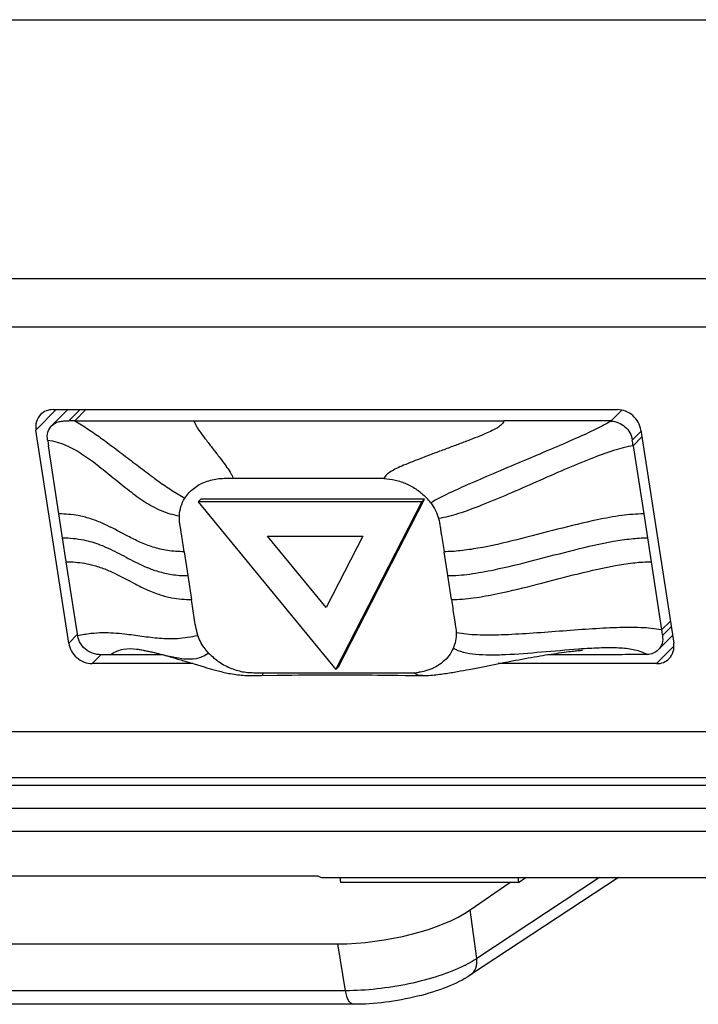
# Model space of a CAD drawing. Header units: millimetres. Extents: x 0 to 594, y 0 to 420.
# Tile 40 of 44: x 477 to 491, y 287 to 307. Entities that reach past the tile are written whole.
import ezdxf

# ---------------------------------------------------------------- set-up
doc = ezdxf.new("R2010")
doc.units = ezdxf.units.MM
doc.header["$LTSCALE"] = 32.67
doc.layers.get('0').update_dxf_attribs({"linetype": 'CONTINUOUS'})

msp = doc.modelspace()

# ---------------------------------------------------------------- linework, layer by layer
at = {"color": 7, "linetype": 'CONTINUOUS'}
for p, q in [((450.27866, 306.78998), (504.01592, 306.78998)), ((478.24684, 298.82528), (477.91888, 298.49241)), ((477.94692, 298.82528), (489.47724, 298.82528)), ((489.34779, 298.59305), (489.56511, 298.81483)), ((478.39053, 298.59305), (478.26882, 298.59295)), ((478.39051, 298.59319), (480.82555, 298.59321)), ((480.82554, 298.59327), (487.15671, 298.59329)), ((478.26675, 294.0544), (477.59685, 298.40678)), ((489.95613, 298.40678), (490.62603, 294.0544)), ((478.06783, 296.69392), (477.85337, 298.08781)), ((489.79765, 298.08783), (490.01214, 296.69408)), ((480.96461, 296.9953), (480.91083, 296.94071)), ((485.48201, 296.94071), (480.91083, 296.94071)), ((480.91083, 296.94071), (483.72303, 293.51933)), ((485.53579, 296.9953), (480.96461, 296.9953)), ((483.72303, 293.51933), (485.48201, 296.94071)), ((483.77681, 293.57391), (485.53579, 296.9953)), ((485.53579, 296.9953), (485.48201, 296.94071)), ((478.21806, 295.71743), (478.06783, 296.69392)), ((490.01212, 296.69408), (490.16243, 295.71756)), ((482.33036, 296.24322), (484.2772, 296.24322)), ((483.52806, 294.78607), (482.33036, 296.24322)), ((484.2772, 296.24322), (483.52806, 294.78607)), ((478.43239, 294.32435), (478.21806, 295.71743)), ((490.16243, 295.71756), (490.37691, 294.32433)), ((478.45014, 294.20822), (478.43246, 294.32435)), ((490.31059, 293.91923), (490.60141, 294.2144)), ((479.98488, 293.86947), (480.02136, 293.86084)), ((480.02137, 293.86085), (480.05387, 293.85296)), ((480.05387, 293.85296), (480.08321, 293.84569)), ((480.08321, 293.84569), (480.11313, 293.83813)), ((488.17414, 293.83872), (488.2278, 293.84666)), ((488.2278, 293.84666), (488.28085, 293.85428)), ((488.28085, 293.85428), (488.33328, 293.86159)), ((488.33328, 293.86159), (488.38504, 293.86858)), ((488.38504, 293.86858), (488.43601, 293.87521)), ((488.43601, 293.87521), (488.48599, 293.88146)), ((488.48599, 293.88146), (488.51858, 293.88539)), ((488.51858, 293.88539), (488.55053, 293.88913)), ((488.55053, 293.88913), (488.58189, 293.89269)), ((488.58189, 293.89269), (488.61262, 293.89604)), ((488.61262, 293.89604), (488.64255, 293.89919)), ((488.64255, 293.89919), (488.67131, 293.90208)), ((488.67131, 293.90208), (488.69833, 293.90467)), ((488.69833, 293.90467), (488.72301, 293.90692)), ((488.72301, 293.90692), (488.74457, 293.90877)), ((488.74457, 293.90877), (488.76045, 293.91004)), ((479.12526, 293.81911), (479.00351, 293.81921)), ((479.93397, 293.81895), (479.12532, 293.81896)), ((480.02179, 293.81895), (479.93397, 293.81895)), ((480.18724, 293.81895), (480.02179, 293.81895)), ((480.11313, 293.83813), (480.14364, 293.83028)), ((480.14364, 293.83028), (480.1748, 293.82213)), ((480.1748, 293.82213), (480.20655, 293.81369)), ((480.20655, 293.81369), (480.23887, 293.80497)), ((480.23887, 293.80497), (480.27173, 293.79596)), ((480.27173, 293.79596), (480.30514, 293.78667)), ((480.30514, 293.78667), (480.33909, 293.77711)), ((480.33909, 293.77711), (480.39104, 293.76226)), ((480.39104, 293.76226), (480.44422, 293.74679)), ((480.44422, 293.74679), (480.49864, 293.73073)), ((480.49864, 293.73073), (480.55432, 293.71408)), ((480.55432, 293.71408), (480.6113, 293.69685)), ((480.6113, 293.69685), (480.68935, 293.67304)), ((480.68935, 293.67304), (480.83273, 293.629)), ((487.02662, 293.633), (487.1456, 293.65638)), ((487.1456, 293.65638), (487.23821, 293.67441)), ((487.23821, 293.67441), (487.32874, 293.69184)), ((487.32874, 293.69184), (487.39538, 293.70454)), ((487.39538, 293.70454), (487.46106, 293.7169)), ((487.46106, 293.7169), (487.52584, 293.72896)), ((487.52584, 293.72896), (487.58975, 293.7407)), ((487.58975, 293.7407), (487.65277, 293.75212)), ((487.65277, 293.75212), (487.71487, 293.76319)), ((487.71487, 293.76319), (487.77601, 293.77393)), ((487.77601, 293.77393), (487.83606, 293.78428)), ((487.83606, 293.78428), (487.89485, 293.79424)), ((487.89485, 293.79424), (487.95248, 293.80382)), ((487.95248, 293.80382), (488.00911, 293.81304)), ((488.00911, 293.81304), (488.06487, 293.82192)), ((488.06487, 293.82192), (488.11984, 293.83047)), ((488.11984, 293.83047), (488.17414, 293.83872)), ((480.81027, 293.6359), (478.74564, 293.6359)), ((480.83273, 293.629), (480.96471, 293.58874)), ((480.96471, 293.58874), (481.03462, 293.56778)), ((481.03462, 293.56778), (481.08296, 293.55351)), ((481.08296, 293.55351), (481.13281, 293.53906)), ((481.13281, 293.53906), (481.18431, 293.52445)), ((482.11653, 293.4503), (482.20538, 293.44811)), ((483.77681, 293.57391), (483.72303, 293.51933)), ((486.27016, 293.48615), (486.33186, 293.49744)), ((486.33186, 293.49744), (486.3922, 293.50871)), ((486.3922, 293.50871), (486.4798, 293.52537)), ((486.4798, 293.52537), (486.59115, 293.54695)), ((486.59115, 293.54695), (487.02662, 293.633)), ((490.27597, 293.6359), (487.04131, 293.6359)), ((482.18946, 293.39499), (482.52822, 293.39983)), ((482.52822, 293.39983), (482.67651, 293.40173)), ((482.67651, 293.40173), (482.82165, 293.40334)), ((482.82165, 293.40334), (482.96361, 293.40468)), ((482.96361, 293.40468), (483.1025, 293.40578)), ((483.1025, 293.40578), (483.23852, 293.40665)), ((483.23852, 293.40665), (483.37184, 293.40728)), ((483.37184, 293.40728), (483.50252, 293.40769)), ((483.50252, 293.40769), (483.63068, 293.40789)), ((483.63068, 293.40789), (483.75654, 293.40788)), ((483.75654, 293.40788), (483.88022, 293.40769)), ((483.88022, 293.40769), (484.0018, 293.40732)), ((484.0018, 293.40732), (484.12121, 293.40679)), ((484.12121, 293.40679), (484.23841, 293.40611)), ((484.23841, 293.40611), (484.35336, 293.40529)), ((484.35336, 293.40529), (484.46609, 293.40435)), ((484.46609, 293.40435), (484.57659, 293.4033)), ((484.57659, 293.4033), (484.6848, 293.40215)), ((484.6848, 293.40215), (484.84266, 293.40027)), ((484.84266, 293.40027), (484.99467, 293.39827)), ((484.99467, 293.39827), (485.13996, 293.39618)), ((485.13996, 293.39618), (485.31877, 293.39337)), ((485.50218, 293.39194), (485.50195, 293.39194)), ((475.60177, 289.30522), (483.35901, 289.30522)), ((483.46772, 289.26564), (508.55159, 289.26564)), ((483.80644, 289.26564), (483.8219, 289.16521)), ((489.49444, 289.26564), (486.47769, 287.27822)), ((487.44155, 289.26564), (487.457, 289.16521)), ((487.457, 289.16521), (487.60235, 289.26564)), ((487.457, 289.16521), (483.8219, 289.16521)), ((486.46516, 288.60474), (487.27668, 289.16521)), ((474.05662, 287.91295), (483.76612, 287.91295)), ((484.08296, 286.67769), (474.37347, 286.67769))]:
    msp.add_line(p, q, dxfattribs=at)
at = {"color": 9, "linetype": 'CONTINUOUS'}
for p, q in [((503.9565, 301.49514), (449.09793, 301.49514)), ((503.97264, 300.51179), (449.11407, 300.51179)), ((477.59685, 298.40678), (478.00918, 298.82528)), ((478.26882, 298.59295), (478.49776, 298.82528)), ((478.61899, 298.82528), (478.39049, 298.59336)), ((489.77996, 298.20396), (489.95933, 298.38601)), ((489.97717, 298.27009), (489.7976, 298.08783)), ((480.62509, 295.92208), (480.70026, 295.43383)), ((486.00885, 295.43393), (485.93369, 295.92226)), ((480.70026, 295.43383), (480.77542, 294.94559)), ((486.08398, 294.94572), (486.00885, 295.43393)), ((490.37688, 294.32433), (490.55643, 294.50658)), ((490.39497, 294.20819), (490.57434, 294.39025)), ((478.26675, 294.0544), (478.44597, 294.2363)), ((490.27597, 293.6359), (490.63036, 293.99559)), ((478.74564, 293.6359), (478.92661, 293.81958)), ((450.76128, 292.24702), (504.86959, 292.24702)), ((451.22793, 291.31133), (505.33624, 291.31133)), ((506.18655, 291.14713), (451.34457, 291.14713)), ((506.41988, 290.67928), (451.57789, 290.67929)), ((450.13256, 290.21428), (508.00838, 290.21428)), ((489.11235, 289.26564), (486.60273, 287.61231)), ((486.60273, 287.61231), (486.46516, 288.60474)), ((483.92114, 286.95501), (483.76612, 287.91295)), ((483.92114, 286.95501), (474.21165, 286.95501))]:
    msp.add_line(p, q, dxfattribs=at)
at = {"color": 7, "linetype": 'CONTINUOUS'}
for points in [[(479.65415, 293.93328), (479.66123, 293.93246), (479.67172, 293.93102), (479.68625, 293.92888), (479.70315, 293.92625), (479.72175, 293.9232), (479.74218, 293.9197), (479.76406, 293.9158), (479.78611, 293.91172), (479.80791, 293.90755), (479.8298, 293.90323), (479.85171, 293.89878), (479.8735, 293.89424), (479.89527, 293.8896), (479.91727, 293.88481), (479.9396, 293.87984), (479.96214, 293.87473), (479.98488, 293.86947)], [(481.18431, 293.52445), (481.21083, 293.51707), (481.23792, 293.50966), (481.26555, 293.50222), (481.29378, 293.49478), (481.3226, 293.48736), (481.35199, 293.47997), (481.38199, 293.47264), (481.41258, 293.4654), (481.44375, 293.45828), (481.47556, 293.45129), (481.50799, 293.44448), (481.54103, 293.43788), (481.57472, 293.43152), (481.60905, 293.42545), (481.64399, 293.4197), (481.67957, 293.41433), (481.71576, 293.40938), (481.75256, 293.40491), (481.78996, 293.40098), (481.82786, 293.39766), (481.86639, 293.39503), (481.90587, 293.39318), (481.94648, 293.39214), (481.9876, 293.39183), (482.02824, 293.39205), (482.06816, 293.39259), (482.18946, 293.39499)], [(485.50195, 293.39194), (485.5394, 293.39305), (485.58022, 293.39484), (485.61979, 293.39712), (485.65849, 293.39984), (485.69628, 293.40294), (485.73316, 293.40636), (485.76952, 293.41009), (485.80541, 293.4141), (485.84076, 293.41834), (485.87574, 293.42281), (485.91038, 293.42747), (485.94464, 293.43231), (485.97857, 293.43729), (486.01215, 293.44241), (486.04538, 293.44763), (486.07833, 293.45295), (486.11097, 293.45835), (486.1433, 293.46381), (486.1754, 293.46933), (486.20727, 293.47491), (486.27016, 293.48615)], [(485.31877, 293.39337), (485.39839, 293.39195), (485.43765, 293.39148)], [(485.43765, 293.39148), (485.47679, 293.39153), (485.50218, 293.39194)]]:
    msp.add_lwpolyline(points, dxfattribs=at)
for centre, radius, start, end in [((488.21938, -537.77006), 836.36387, 89.92269747, 90.07279685), ((484.76044, 296.24743), 1.12558, 36.69386, 43.928054), ((482.29085, 297.77001), 4.32275, 268.867095, 269.308089), ((485.2117, 294.92107), 1.47592, 274.152022, 278.064214)]:
    msp.add_arc(centre, radius, start, end, dxfattribs=at)
at = {"color": 9, "linetype": 'CONTINUOUS'}
for centre, radius, start, end in [((480.77589, 297.06993), 2.12608, 252.55925, 255.616847), ((489.87791, 277.61078), 16.36433, 93.757629, 94.1856), ((485.03644, 290.1181), 2.95707, 296.365053, 296.843389)]:
    msp.add_arc(centre, radius, start, end, dxfattribs=at)
at = {"color": 7, "linetype": 'CONTINUOUS'}
for centre, major_axis, ratio, start_param, end_param in [((483.4234, 290.76564), (-0.0493, 1.49992), 0.31417138, -3.38215059, -3.15203558), ((484.58486, 288.78667), (2.24724, 0.36378), 0.35349295, -2.00023119, -0.63918943)]:
    msp.add_ellipse(centre, major_axis=major_axis, ratio=ratio, start_param=start_param, end_param=end_param, dxfattribs=at)
for points, knots in [([(477.69052, 298.72232), (477.65203, 298.68319), (477.59306, 298.58088), (477.58804, 298.46401), (477.59685, 298.40678)], [0, 0, 0, 0, 0.48663766, 1, 1, 1, 1]), ([(477.94692, 298.82528), (477.89901, 298.82528), (477.8039, 298.80854), (477.72282, 298.75516), (477.69052, 298.72232)], [0, 0, 0, 0, 0.50982589, 1, 1, 1, 1]), ([(489.95613, 298.40678), (489.9389, 298.51872), (489.81682, 298.73131), (489.58896, 298.82528), (489.47724, 298.82528)], [0, 0, 0, 0, 0.50340847, 1, 1, 1, 1]), ([(477.83513, 298.20393), (477.82663, 298.25575), (477.82893, 298.36277), (477.88339, 298.45638), (477.91889, 298.49241)], [0, 0, 0, 0, 0.50939448, 1, 1, 1, 1]), ([(477.91889, 298.49241), (477.96094, 298.5351), (478.04743, 298.58049), (478.17137, 298.596), (478.23605, 298.5929), (478.26876, 298.59295)], [0, 0, 0, 0, 0.4812885, 0.73732754, 1, 1, 1, 1]), ([(489.34786, 298.59239), (489.39858, 298.58929), (489.50129, 298.56371), (489.63617, 298.4796), (489.73839, 298.35624), (489.77261, 298.25475), (489.77995, 298.20395)], [0, 0, 0, 0, 0.24442455, 0.49813556, 0.75311826, 1, 1, 1, 1]), ([(480.63855, 297.01473), (480.68758, 297.09088), (480.78051, 297.19495), (480.93338, 297.29551), (481.05959, 297.35403), (481.19446, 297.39531), (481.38434, 297.42538), (481.52989, 297.42411), (481.62712, 297.42076)], [0, 0, 0, 0, 0.24212004, 0.36410418, 0.48755307, 0.61275354, 0.73993814, 1, 1, 1, 1]), ([(484.70745, 297.41924), (484.67534, 297.42103), (484.61104, 297.4209), (484.48266, 297.42099), (484.32223, 297.42091), (484.12973, 297.421), (483.87306, 297.42097), (483.5522, 297.42101), (483.16717, 297.42101), (482.78214, 297.42103), (482.26878, 297.4209), (481.88377, 297.42146), (481.6271, 297.42069)], [0, 0, 0, 0, 0.03132273, 0.06256657, 0.12505827, 0.18755303, 0.25004642, 0.37503848, 0.5000348, 0.62503176, 0.75002956, 1, 1, 1, 1]), ([(484.70747, 297.41931), (484.78538, 297.41365), (484.94292, 297.39184), (485.17186, 297.31482), (485.38663, 297.19475), (485.51371, 297.088), (485.57109, 297.02831)], [0, 0, 0, 0, 0.24194328, 0.49006036, 0.74355989, 1, 1, 1, 1]), ([(480.52767, 296.65598), (480.53059, 296.71963), (480.55212, 296.84559), (480.60552, 296.96169), (480.63855, 297.01473)], [0, 0, 0, 0, 0.50485612, 1, 1, 1, 1]), ([(485.66297, 296.92001), (485.6992, 296.87138), (485.76305, 296.76925), (485.80659, 296.6569), (485.82302, 296.60016)], [0, 0, 0, 0, 0.50655897, 1, 1, 1, 1]), ([(480.62507, 295.92208), (480.61571, 295.98333), (480.59628, 296.10567), (480.574, 296.25892), (480.55506, 296.3814), (480.53962, 296.47292), (480.52681, 296.56432), (480.52623, 296.62568), (480.52762, 296.65599)], [0, 0, 0, 0, 0.25083023, 0.50141025, 0.62685977, 0.7524619, 0.8771905, 1, 1, 1, 1]), ([(480.90382, 294.21236), (480.88792, 294.2729), (480.85916, 294.39426), (480.82972, 294.57841), (480.80393, 294.76226), (480.78461, 294.88442), (480.77542, 294.94559)], [0, 0, 0, 0, 0.25212254, 0.50187757, 0.75084427, 1, 1, 1, 1]), ([(486.18195, 294.26818), (486.18296, 294.21296), (486.17486, 294.1031), (486.14198, 293.99779), (486.12035, 293.94829)], [0, 0, 0, 0, 0.50558106, 1, 1, 1, 1]), ([(490.37658, 294.32439), (490.37957, 294.30501), (490.3862, 294.26637), (490.39165, 294.22755), (490.39481, 294.20822)], [0, 0, 0, 0, 0.50026726, 1, 1, 1, 1]), ([(478.26675, 294.0544), (478.28398, 293.94246), (478.40607, 293.72987), (478.63392, 293.6359), (478.74564, 293.6359)], [0, 0, 0, 0, 0.50340847, 1, 1, 1, 1]), ([(479.00351, 293.81921), (478.97308, 293.81926), (478.91178, 293.81647), (478.81886, 293.82628), (478.72825, 293.85488), (478.6161, 293.91523), (478.52521, 294.00833), (478.46921, 294.11951), (478.45437, 294.17877), (478.45014, 294.20822)], [0, 0, 0, 0, 0.12243806, 0.24662378, 0.37369113, 0.50207106, 0.75656793, 0.88030031, 1, 1, 1, 1]), ([(481.12512, 293.85362), (481.10076, 293.87977), (481.00956, 293.98736), (480.93892, 294.11308), (480.90382, 294.21236)], [0, 0, 0, 0, 0.25335065, 1, 1, 1, 1]), ([(490.39481, 294.20822), (490.40336, 294.15577), (490.40164, 294.0482), (490.34572, 293.95511), (490.31036, 293.91948)], [0, 0, 0, 0, 0.51427917, 1, 1, 1, 1]), ([(490.53237, 293.73885), (490.57085, 293.77799), (490.62982, 293.88029), (490.63484, 293.99717), (490.62603, 294.0544)], [0, 0, 0, 0, 0.48663766, 1, 1, 1, 1]), ([(481.12512, 293.85362), (481.18941, 293.78421), (481.29917, 293.69208), (481.46111, 293.59608), (481.58807, 293.53781), (481.71903, 293.4948), (481.82948, 293.46773), (481.91848, 293.4562), (482.00666, 293.45204), (482.07263, 293.45147), (482.11653, 293.4503)], [0, 0, 0, 0, 0.25744281, 0.38526841, 0.51176915, 0.6365971, 0.75992049, 0.82050504, 0.88048766, 1, 1, 1, 1]), ([(486.12035, 293.94829), (486.09685, 293.89446), (486.03665, 293.79248), (485.87325, 293.62233), (485.71308, 293.53639), (485.60117, 293.50066)], [0, 0, 0, 0, 0.25046545, 0.49905357, 1, 1, 1, 1]), ([(490.31036, 293.91948), (490.28129, 293.89019), (490.20978, 293.84198), (490.12615, 293.82256), (490.08356, 293.81977)], [0, 0, 0, 0, 0.49156338, 1, 1, 1, 1]), ([(490.08393, 293.81957), (489.91436, 293.81992), (489.57523, 293.81941), (488.89693, 293.8196), (488.38818, 293.81966), (488.049, 293.81937)], [0, 0, 0, 0, 0.24997948, 0.49996485, 1, 1, 1, 1]), ([(490.27597, 293.6359), (490.32387, 293.6359), (490.41898, 293.65263), (490.50007, 293.70602), (490.53237, 293.73885)], [0, 0, 0, 0, 0.50982589, 1, 1, 1, 1]), ([(482.23862, 293.44759), (482.49532, 293.44684), (482.88036, 293.44742), (483.39375, 293.4473), (483.77879, 293.44732), (484.16382, 293.44731), (484.48467, 293.44734), (484.74134, 293.44731), (484.93384, 293.44738), (485.09426, 293.44729), (485.22247, 293.44739), (485.28659, 293.44722), (485.31853, 293.44904)], [0, 0, 0, 0, 0.25003604, 0.37505175, 0.50006708, 0.62508077, 0.75008942, 0.81259184, 0.87509245, 0.93759494, 0.96884253, 1, 1, 1, 1]), ([(485.60117, 293.50066), (485.58644, 293.49596), (485.52657, 293.47844), (485.46518, 293.46637), (485.41875, 293.45974)], [0, 0, 0, 0, 0.24794784, 1, 1, 1, 1]), ([(486.47769, 287.27822), (486.32588, 287.17821), (485.97138, 287.00688), (485.38384, 286.82564), (484.74296, 286.70806), (484.30131, 286.67769), (484.08296, 286.67769)], [0, 0, 0, 0, 0.21850932, 0.46944735, 0.73755461, 1, 1, 1, 1])]:
    msp.add_open_spline(points, degree=3, knots=knots, dxfattribs=at)
at = {"color": 9, "linetype": 'CONTINUOUS'}
for points, knots in [([(478.39047, 298.59314), (478.48302, 298.54123), (478.66265, 298.43175), (478.92995, 298.24446), (479.20838, 298.03711), (479.50391, 297.81183), (479.8023, 297.5844), (480.08772, 297.37184), (480.3617, 297.17963), (480.54512, 297.06731), (480.63855, 297.01473)], [0, 0, 0, 0, 0.1158025, 0.22934331, 0.35606952, 0.49465238, 0.63487415, 0.76551413, 0.88300711, 1, 1, 1, 1]), ([(480.82555, 298.59321), (480.835, 298.56902), (480.85373, 298.52535), (480.89979, 298.44241), (480.97493, 298.33505), (481.08619, 298.18791), (481.21743, 298.01838), (481.35141, 297.8453), (481.46893, 297.68982), (481.54969, 297.57499), (481.59846, 297.48849), (481.61773, 297.44448), (481.6271, 297.42074)], [0, 0, 0, 0, 0.05468233, 0.09989121, 0.1995535, 0.33022605, 0.4884734, 0.65101712, 0.79112684, 0.89899956, 0.94626347, 1, 1, 1, 1]), ([(487.15672, 298.59329), (487.15032, 298.57848), (487.13517, 298.55078), (487.09303, 298.50185), (487.02081, 298.44922), (486.9118, 298.3912), (486.77368, 298.32968), (486.60607, 298.26125), (486.41071, 298.18551), (486.19329, 298.10357), (485.96231, 298.01757), (485.7286, 297.93056), (485.50358, 297.84574), (485.2974, 297.76586), (485.11788, 297.69274), (484.9688, 297.62665), (484.85138, 297.56502), (484.77409, 297.51034), (484.72978, 297.46092), (484.71397, 297.43362), (484.70743, 297.41924)], [0, 0, 0, 0, 0.01758658, 0.0341363, 0.07002806, 0.11413267, 0.16871532, 0.23479106, 0.31152345, 0.39716046, 0.48811983, 0.58026057, 0.66906759, 0.7503147, 0.82134238, 0.88042211, 0.92800177, 0.96590033, 0.98277236, 1, 1, 1, 1]), ([(489.34825, 298.59189), (489.2468, 298.5301), (489.00623, 298.40652), (488.59008, 298.21818), (488.08559, 298.00108), (487.52259, 297.76329), (486.95502, 297.52356), (486.43961, 297.30178), (486.01285, 297.10874), (485.76613, 296.98256), (485.66295, 296.92005)], [0, 0, 0, 0, 0.08800903, 0.20003752, 0.3385095, 0.49490981, 0.6528828, 0.79503549, 0.91061046, 1, 1, 1, 1]), ([(477.83515, 298.20393), (477.90058, 298.19358), (478.02617, 298.16617), (478.26356, 298.08132), (478.54187, 297.92694), (478.85873, 297.69378), (479.1751, 297.4345), (479.49304, 297.17397), (479.8139, 296.93789), (480.09622, 296.78081), (480.33606, 296.6945), (480.46221, 296.66651), (480.52762, 296.65599)], [0, 0, 0, 0, 0.06320666, 0.1222538, 0.23999805, 0.36515019, 0.49731206, 0.63025471, 0.75732933, 0.87710274, 0.9367869, 1, 1, 1, 1]), ([(489.79763, 298.08783), (489.66187, 298.06652), (489.36829, 297.98704), (488.90416, 297.81413), (488.38074, 297.59431), (487.81956, 297.34783), (487.25599, 297.10032), (486.72676, 296.87805), (486.25679, 296.70282), (485.95978, 296.6219), (485.82302, 296.60016)], [0, 0, 0, 0, 0.09695585, 0.21361632, 0.34947458, 0.49740193, 0.64608957, 0.78378188, 0.90229672, 1, 1, 1, 1]), ([(478.57636, 296.63388), (478.53758, 296.64342), (478.37044, 296.67943), (478.19881, 296.69394), (478.06781, 296.69393)], [0, 0, 0, 0, 0.23361206, 1, 1, 1, 1]), ([(490.01215, 296.69402), (489.8626, 296.69402), (489.54371, 296.66542), (488.9558, 296.55778), (488.24275, 296.38013), (487.43549, 296.16623), (486.77336, 296.01264), (486.27606, 295.93794), (486.04384, 295.92228), (485.93369, 295.92226)], [0, 0, 0, 0, 0.10785178, 0.23008228, 0.43087538, 0.63752104, 0.83253098, 0.92056173, 1, 1, 1, 1]), ([(479.4761, 296.23965), (479.33405, 296.31355), (479.1222, 296.43155), (478.8208, 296.56265), (478.65992, 296.61328), (478.57637, 296.63382)], [0, 0, 0, 0, 0.48772191, 0.73790835, 1, 1, 1, 1]), ([(485.82267, 296.60012), (485.83865, 296.54491), (485.8519, 296.45948), (485.86692, 296.34595), (485.88479, 296.23298), (485.9078, 296.0919), (485.92455, 295.97875), (485.93331, 295.92226)], [0, 0, 0, 0, 0.25096994, 0.37565787, 0.50050911, 0.75033371, 1, 1, 1, 1]), ([(478.14295, 296.20568), (478.28783, 296.20568), (478.54834, 296.18123), (478.93768, 296.06524), (479.29583, 295.8902), (479.60741, 295.71821), (479.87181, 295.59586), (480.10362, 295.51217), (480.38256, 295.44858), (480.58813, 295.43385), (480.70026, 295.43383)], [0, 0, 0, 0, 0.160864, 0.28802597, 0.44907838, 0.60232004, 0.68328905, 0.77229487, 0.87549038, 1, 1, 1, 1]), ([(479.98755, 296.01842), (479.89734, 296.04679), (479.7236, 296.11438), (479.55715, 296.19744), (479.4761, 296.23961)], [0, 0, 0, 0, 0.50860683, 1, 1, 1, 1]), ([(486.00886, 295.43393), (486.15842, 295.43396), (486.47733, 295.46261), (487.06526, 295.5703), (487.77831, 295.74799), (488.58555, 295.96193), (489.24766, 296.11555), (489.74494, 296.19026), (489.97713, 296.2059), (490.08726, 296.2059)], [0, 0, 0, 0, 0.10786443, 0.23010035, 0.43089544, 0.63754151, 0.83254819, 0.92057289, 1, 1, 1, 1]), ([(480.62506, 295.92209), (480.51126, 295.9221), (480.29523, 295.93781), (480.08463, 295.98781), (479.98757, 296.01833)], [0, 0, 0, 0, 0.52793917, 1, 1, 1, 1]), ([(478.21803, 295.71745), (478.26403, 295.71745), (478.43499, 295.71255), (478.60539, 295.68723), (478.72678, 295.65737)], [0, 0, 0, 0, 0.26899274, 1, 1, 1, 1]), ([(478.72679, 295.65729), (478.81027, 295.63676), (478.97101, 295.58618), (479.27216, 295.45522), (479.48383, 295.33734), (479.62574, 295.26349)], [0, 0, 0, 0, 0.26208818, 0.51227892, 1, 1, 1, 1]), ([(486.08395, 294.94577), (486.23352, 294.94579), (486.55243, 294.97441), (487.14037, 295.08207), (487.85343, 295.25972), (488.66069, 295.47362), (489.32282, 295.62721), (489.82011, 295.70189), (490.0523, 295.71752), (490.16244, 295.71751)], [0, 0, 0, 0, 0.10786363, 0.23009878, 0.43089315, 0.63753918, 0.83254659, 0.92057197, 1, 1, 1, 1]), ([(479.62575, 295.26346), (479.70702, 295.22117), (479.87392, 295.13785), (480.04817, 295.0701), (480.13865, 295.04168)], [0, 0, 0, 0, 0.4913677, 1, 1, 1, 1]), ([(480.24776, 295.01049), (480.28785, 295.00022), (480.46106, 294.96132), (480.63933, 294.94562), (480.77542, 294.9456)], [0, 0, 0, 0, 0.233191, 1, 1, 1, 1]), ([(486.08396, 294.94572), (486.09259, 294.88922), (486.11062, 294.7764), (486.13106, 294.63507), (486.148, 294.52199), (486.16764, 294.4098), (486.18087, 294.32493), (486.18191, 294.26819)], [0, 0, 0, 0, 0.25044594, 0.50055031, 0.62573231, 0.7513238, 1, 1, 1, 1]), ([(478.45012, 294.20822), (478.53999, 294.2285), (478.70909, 294.25899), (479.02977, 294.28019), (479.25872, 294.26231), (479.40708, 294.24511)], [0, 0, 0, 0, 0.28717576, 0.5344268, 1, 1, 1, 1]), ([(479.40708, 294.24511), (479.52591, 294.23134), (479.76311, 294.19711), (480.1221, 294.15218), (480.50567, 294.14234), (480.76679, 294.18164), (480.90382, 294.21236)], [0, 0, 0, 0, 0.23824252, 0.47728861, 0.72031257, 1, 1, 1, 1]), ([(490.37691, 294.32433), (490.23787, 294.35164), (489.93183, 294.37932), (489.43789, 294.37379), (488.88315, 294.34199), (488.28914, 294.29677), (487.69261, 294.25139), (487.13172, 294.21923), (486.63166, 294.21348), (486.322, 294.24095), (486.18191, 294.26819)], [0, 0, 0, 0, 0.10109779, 0.21822997, 0.35235093, 0.49744095, 0.64327645, 0.77920388, 0.89817883, 1, 1, 1, 1]), ([(479.12519, 293.81896), (479.16776, 293.8488), (479.25149, 293.89763), (479.43049, 293.9495), (479.56603, 293.94395), (479.65415, 293.93328)], [0, 0, 0, 0, 0.28140625, 0.51945372, 1, 1, 1, 1]), ([(480.02181, 293.86074), (480.12368, 293.83629), (480.32014, 293.78674), (480.60291, 293.73072), (480.83295, 293.72737), (481.00442, 293.77935), (481.08465, 293.82564), (481.12512, 293.85362)], [0, 0, 0, 0, 0.27557042, 0.53265578, 0.75845235, 0.87060251, 1, 1, 1, 1]), ([(488.68352, 293.93147), (488.42999, 293.91298), (487.93175, 293.86794), (487.32521, 293.81877), (486.87619, 293.80624), (486.59044, 293.81746), (486.33836, 293.85542), (486.18753, 293.91189), (486.12035, 293.94828)], [0, 0, 0, 0, 0.2947741, 0.58013926, 0.70543022, 0.81543156, 0.91140326, 1, 1, 1, 1]), ([(490.08356, 293.81977), (490.04448, 293.84139), (489.96275, 293.87871), (489.83131, 293.91685), (489.69059, 293.94095), (489.47931, 293.96052), (489.1823, 293.96146), (488.93677, 293.94855), (488.80546, 293.93993)], [0, 0, 0, 0, 0.10311152, 0.20653472, 0.31517911, 0.43228456, 0.69614664, 1, 1, 1, 1]), ([(482.20465, 293.39523), (482.20856, 293.39529), (482.21688, 293.39702), (482.22726, 293.40702), (482.23465, 293.42453), (482.23734, 293.43888), (482.23864, 293.44759)], [0, 0, 0, 0, 0.17264617, 0.35768094, 0.61112756, 1, 1, 1, 1]), ([(485.50195, 293.39194), (485.48327, 293.39151), (485.44812, 293.39212), (485.39835, 293.40019), (485.35382, 293.41767), (485.32941, 293.43752), (485.31855, 293.44899)], [0, 0, 0, 0, 0.28320504, 0.53158092, 0.76056992, 1, 1, 1, 1]), ([(486.60273, 287.61231), (486.58524, 287.60079), (486.51023, 287.55319), (486.43228, 287.51033), (486.37171, 287.47968)], [0, 0, 0, 0, 0.23576946, 1, 1, 1, 1]), ([(486.47769, 287.27823), (486.52606, 287.31012), (486.60532, 287.41761), (486.61177, 287.54705), (486.60273, 287.61231)], [0, 0, 0, 0, 0.46794139, 1, 1, 1, 1]), ([(486.34964, 287.46862), (486.18227, 287.38567), (485.80937, 287.24045), (485.20907, 287.08284), (484.56963, 286.98106), (484.13474, 286.95501), (483.92114, 286.95501)], [0, 0, 0, 0, 0.22416936, 0.47833671, 0.74367807, 1, 1, 1, 1]), ([(484.08296, 286.6777), (484.04189, 286.67762), (483.98206, 286.74577), (483.94374, 286.84654), (483.92732, 286.91682), (483.92114, 286.95501)], [0, 0, 0, 0, 0.36702071, 0.65435452, 1, 1, 1, 1])]:
    msp.add_open_spline(points, degree=3, knots=knots, dxfattribs=at)
at = {"color": 7, "linetype": 'CONTINUOUS'}
for points in [[(477.83513, 298.20393), (477.84149, 298.16528), (477.84723, 298.12653), (477.8532, 298.08781)], [(489.79764, 298.08783), (489.79169, 298.12653), (489.78556, 298.1652), (489.77996, 298.20396)]]:
    msp.add_open_spline(points, degree=3, dxfattribs=at)

doc.saveas('drawing.dxf')
